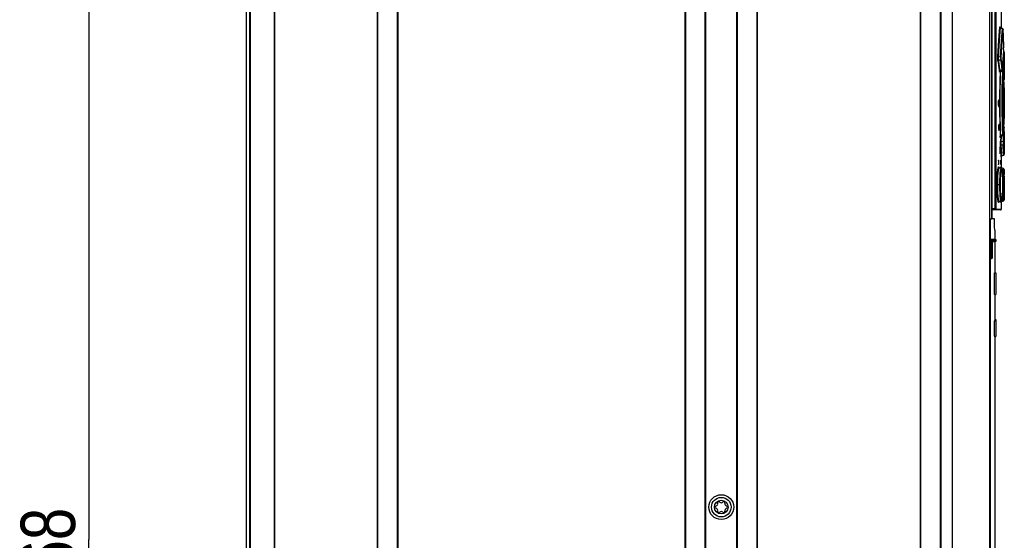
# Model space of a CAD drawing. Extents: x 0 to 594, y 0 to 420.
# Tile 18 of 58: x 234 to 298, y 227 to 261. Entities that reach past the tile are written whole.
import ezdxf

# ---------------------------------------------------------------- set-up
doc = ezdxf.new("R2010")
doc.units = 0
doc.header["$LTSCALE"] = 32.67
doc.layers.get('0').update_dxf_attribs({"linetype": 'CONTINUOUS'})
doc.layers.add('DRAFTS', color=7, linetype='CONTINUOUS')
doc.layers.add('ROUNDS', color=7, linetype='CONTINUOUS')
doc.styles.get("Standard").update_dxf_attribs({"font": 'txt', "width": 0.8})
doc.dimstyles.get("Standard").update_dxf_attribs({"dimtxt": 2.5, "dimasz": 2.5, "dimexe": 1.25, "dimexo": 0.625, "dimtad": 1, "dimcen": 2.5, "dimazin": 3, "dimtfac": 1, "dimtmove": 0, "dimatfit": 3})

# ---------------------------------------------------------------- blocks, each defined once
blk = doc.blocks.new('_FILLED')
at = {"color": 0, "linetype": 'BYBLOCK'}
blk.add_solid([(0, 0), (-1, 0.143), (-1, -0.143)], dxfattribs=at)
blk = doc.blocks.new('*D11')
at = {"color": 2, "linetype": 'CONTINUOUS'}
for p, q in [((247.362, 294.324), (237.901, 294.324)), ((238.901, 294.324), (238.901, 227.524)), ((238.901, 160.724), (238.901, 227.524)), ((274.35, 160.724), (237.901, 160.724))]:
    blk.add_line(p, q, dxfattribs=at)
at = {"color": 2, "linetype": 'CONTINUOUS', "xscale": 3.5, "yscale": 3.5, "zscale": 3.5}
for p, rotation in [((238.901, 294.324), 90), ((238.901, 160.724), 270)]:
    blk.add_blockref('_FILLED', p, dxfattribs=dict(at, rotation=rotation))
at = {"color": 5, "linetype": 'CONTINUOUS', "width": 0.8}
blk.add_text('668', height=3.5, rotation=90, dxfattribs=at).set_placement((238.026, 223.324))

msp = doc.modelspace()

# ---------------------------------------------------------------- linework, layer by layer
at = {"color": 7, "linetype": 'CONTINUOUS'}
for p, q in [((249.03, 281.564), (249.03, 179.964)), ((249.25, 274.364), (249.25, 184.024)), ((250.85, 274.324), (250.85, 184.024)), ((257.45, 274.324), (257.45, 184.024)), ((258.77, 274.324), (258.77, 184.024)), ((280.57, 183.724), (280.57, 274.324)), ((280.598, 274.324), (280.598, 183.724)), ((281.861, 274.324), (281.861, 183.724)), ((281.89, 274.324), (281.89, 183.724)), ((292.37, 274.324), (292.37, 184.024)), ((292.398, 274.324), (292.398, 184.024)), ((293.661, 274.324), (293.661, 184.024)), ((293.69, 274.324), (293.69, 184.024)), ((294.43, 274.324), (294.43, 184.024)), ((296.83, 274.324), (296.83, 184.024)), ((296.95, 274.324), (296.95, 248.164)), ((296.985, 274.324), (296.985, 248.164)), ((297.186, 248.824), (297.186, 274.284)), ((297.226, 274.284), (297.226, 248.824)), ((277.25, 183.724), (277.25, 273.944)), ((277.278, 273.944), (277.278, 183.724)), ((278.541, 183.724), (278.541, 273.944)), ((278.57, 273.944), (278.57, 183.724)), ((297.58, 261.46), (297.58, 260.454)), ((297.671, 260.407), (297.538, 260.475)), ((297.539, 260.453), (297.662, 260.389)), ((297.624, 259.902), (297.662, 260.389)), ((297.707, 260.314), (297.706, 260.338)), ((297.718, 259.934), (297.707, 260.322)), ((297.707, 260.314), (297.707, 260.316)), ((297.58, 259.273), (297.624, 259.902)), ((297.728, 259.549), (297.718, 259.94)), ((297.54, 258.589), (297.58, 259.273)), ((297.736, 259.07), (297.718, 258.772)), ((297.728, 259.553), (297.737, 259.172)), ((297.736, 259.07), (297.737, 259.09)), ((297.736, 259.067), (297.737, 259.08)), ((297.736, 259.07), (297.736, 259.067)), ((297.737, 259.174), (297.737, 259.172)), ((297.737, 259.144), (297.737, 259.158)), ((297.737, 259.104), (297.737, 259.117)), ((297.737, 259.08), (297.737, 259.092)), ((297.54, 258.589), (297.405, 258.571)), ((297.41, 258.393), (297.542, 258.409)), ((297.612, 258.237), (297.582, 258.458)), ((297.69, 258.224), (297.7, 258.418)), ((297.716, 258.724), (297.696, 258.348)), ((297.705, 258.268), (297.713, 258.432)), ((297.721, 258.816), (297.709, 258.6)), ((297.713, 258.432), (297.726, 258.696)), ((297.726, 258.696), (297.74, 258.946)), ((297.74, 258.946), (297.729, 258.95)), ((297.745, 258.223), (297.752, 258.384)), ((297.752, 258.384), (297.766, 258.644)), ((297.766, 258.644), (297.78, 258.889)), ((297.78, 258.889), (297.779, 258.895)), ((297.78, 258.886), (297.78, 258.372)), ((297.627, 257.748), (297.503, 257.687)), ((297.503, 257.667), (297.635, 257.732)), ((297.69, 257.67), (297.605, 257.717)), ((297.673, 257.822), (297.671, 257.8)), ((297.692, 258.276), (297.672, 257.815)), ((297.673, 257.82), (297.673, 257.822)), ((297.683, 258.072), (297.705, 258.072)), ((297.705, 258.268), (297.692, 258.268)), ((297.778, 257.912), (297.778, 257.884)), ((297.778, 257.844), (297.78, 257.844)), ((297.78, 257.844), (297.78, 257.419)), ((297.554, 257.692), (297.679, 257.621)), ((297.723, 257.612), (297.722, 257.617)), ((297.723, 257.612), (297.724, 257.594)), ((297.724, 257.601), (297.723, 257.612)), ((297.724, 257.596), (297.724, 257.601)), ((297.724, 257.594), (297.724, 257.596)), ((297.724, 257.596), (297.737, 257.278)), ((297.749, 256.961), (297.737, 257.285)), ((297.771, 257.142), (297.772, 257.144)), ((297.78, 257.419), (297.772, 257.146)), ((297.772, 257.149), (297.772, 257.151)), ((297.772, 257.144), (297.772, 257.147)), ((297.748, 256.962), (297.758, 256.646)), ((297.754, 256.255), (297.758, 256.554)), ((297.758, 256.648), (297.758, 256.646)), ((297.758, 256.553), (297.758, 256.552)), ((297.759, 256.609), (297.759, 256.622)), ((297.759, 256.58), (297.759, 256.595)), ((297.777, 256.415), (297.78, 256.589)), ((297.78, 256.589), (297.78, 254.619)), ((297.414, 255.804), (297.412, 255.801)), ((297.735, 256.064), (297.731, 256.064)), ((297.735, 256.064), (297.735, 256.082)), ((297.735, 255.144), (297.735, 256.064)), ((297.751, 255.935), (297.75, 255.604)), ((297.751, 255.893), (297.755, 256.31)), ((297.771, 255.722), (297.772, 255.953)), ((297.772, 255.953), (297.774, 256.164)), ((297.774, 256.164), (297.777, 256.415)), ((297.715, 255.707), (297.715, 255.502)), ((297.75, 255.623), (297.751, 255.274)), ((297.75, 255.604), (297.771, 255.604)), ((297.754, 254.954), (297.751, 255.316)), ((297.771, 255.487), (297.771, 255.722)), ((297.772, 255.256), (297.771, 255.487)), ((297.774, 255.045), (297.772, 255.256)), ((297.731, 255.144), (297.735, 255.144)), ((297.735, 255.126), (297.735, 255.144)), ((297.758, 254.563), (297.748, 254.246)), ((297.759, 254.642), (297.753, 255.034)), ((297.758, 254.656), (297.758, 254.655)), ((297.758, 254.562), (297.758, 254.56)), ((297.777, 254.794), (297.774, 255.045)), ((297.78, 254.619), (297.777, 254.794)), ((297.436, 254.263), (297.433, 254.26)), ((297.679, 253.587), (297.666, 253.997)), ((297.724, 253.612), (297.737, 253.93)), ((297.771, 254.064), (297.77, 254.046)), ((297.772, 254.057), (297.771, 254.069)), ((297.771, 254.068), (297.771, 254.064)), ((297.772, 254.059), (297.771, 254.067)), ((297.78, 253.789), (297.772, 254.059)), ((297.772, 254.057), (297.772, 254.059)), ((297.433, 253.866), (297.436, 253.863)), ((297.516, 253.439), (297.514, 253.482)), ((297.549, 253.46), (297.539, 253.172)), ((297.552, 253.462), (297.69, 253.538)), ((297.679, 253.587), (297.554, 253.516)), ((297.715, 253.453), (297.705, 253.137)), ((297.719, 253.572), (297.715, 253.453)), ((297.72, 253.6), (297.719, 253.621)), ((297.722, 253.59), (297.723, 253.599)), ((297.723, 253.599), (297.724, 253.612)), ((297.724, 253.612), (297.724, 253.615)), ((297.778, 253.364), (297.778, 253.359)), ((297.778, 253.364), (297.78, 253.364)), ((297.778, 253.359), (297.778, 253.324)), ((297.778, 253.324), (297.778, 253.296)), ((297.78, 253.789), (297.78, 253.364)), ((297.497, 252.763), (297.495, 252.76)), ((297.705, 253.137), (297.578, 253.132)), ((297.579, 252.937), (297.705, 252.94)), ((297.752, 252.824), (297.745, 252.985)), ((297.766, 252.564), (297.752, 252.824)), ((297.779, 252.989), (297.78, 252.824)), ((297.78, 252.825), (297.78, 252.322)), ((297.495, 252.367), (297.497, 252.364)), ((297.58, 252.162), (297.58, 251.463)), ((297.619, 252.218), (297.61, 252.365)), ((297.619, 252.218), (297.74, 252.262)), ((297.74, 252.262), (297.726, 252.512)), ((297.78, 252.319), (297.766, 252.564)), ((297.396, 251.914), (297.396, 251.694)), ((297.399, 251.954), (297.432, 251.954)), ((297.432, 251.654), (297.399, 251.654)), ((297.414, 251.914), (297.414, 251.694)), ((297.434, 251.914), (297.414, 251.914)), ((297.414, 251.694), (297.434, 251.694)), ((297.434, 251.694), (297.434, 251.914)), ((297.435, 251.466), (297.435, 251.467)), ((297.579, 251.405), (297.458, 251.449)), ((297.548, 251.416), (297.552, 251.458)), ((297.554, 251.914), (297.554, 251.694)), ((297.567, 251.914), (297.554, 251.914)), ((297.554, 251.694), (297.567, 251.694)), ((297.555, 251.954), (297.555, 251.949)), ((297.555, 251.954), (297.566, 251.954)), ((297.566, 251.654), (297.555, 251.654)), ((297.566, 251.654), (297.567, 251.659)), ((297.567, 251.694), (297.567, 251.914)), ((297.571, 251.412), (297.571, 251.408)), ((297.591, 251.399), (297.592, 251.408)), ((297.722, 251.405), (297.601, 251.45)), ((297.673, 250.911), (297.671, 250.957)), ((297.677, 250.81), (297.672, 250.923)), ((297.68, 250.695), (297.676, 250.821)), ((297.77, 251.273), (297.769, 251.291)), ((297.771, 251.228), (297.771, 251.253)), ((297.773, 251.185), (297.774, 251.101)), ((297.774, 251.134), (297.775, 251.017)), ((297.776, 250.922), (297.775, 251.051)), ((297.776, 250.923), (297.777, 250.821)), ((297.777, 250.862), (297.776, 250.893)), ((297.777, 250.862), (297.778, 250.598)), ((297.532, 250.364), (297.317, 250.364)), ((297.679, 250.009), (297.681, 250.129)), ((297.681, 250.598), (297.683, 250.481)), ((297.681, 250.123), (297.683, 250.247)), ((297.683, 250.496), (297.683, 250.364)), ((297.683, 250.364), (297.683, 250.246)), ((297.727, 250.364), (297.683, 250.364)), ((297.778, 250.364), (297.777, 250.015)), ((297.778, 250.653), (297.778, 250.364)), ((297.671, 249.767), (297.673, 249.81)), ((297.676, 249.904), (297.679, 250.015)), ((297.771, 249.48), (297.771, 249.501)), ((297.772, 249.526), (297.773, 249.568)), ((297.775, 249.71), (297.774, 249.626)), ((297.777, 249.848), (297.775, 249.71)), ((297.778, 250.073), (297.776, 249.804)), ((297.458, 249.279), (297.579, 249.323)), ((297.566, 249.242), (297.566, 249.244)), ((297.571, 249.316), (297.569, 249.27)), ((297.571, 249.32), (297.571, 249.316)), ((297.58, 249.265), (297.58, 248.784)), ((297.591, 249.324), (297.591, 249.329)), ((297.601, 249.279), (297.722, 249.323)), ((296.985, 248.824), (297.226, 248.824)), ((297.54, 248.744), (296.985, 248.744)), ((297.23, 248.784), (297.58, 248.784)), ((296.83, 248.164), (296.985, 248.164)), ((297.153, 247.884), (297.15, 248.164)), ((297.156, 247.663), (297.153, 247.884)), ((297.16, 247.442), (297.156, 247.663)), ((297.16, 247.442), (297.16, 246.844)), ((297.16, 246.704), (297.16, 244.694)), ((297.26, 246.784), (297.26, 246.764)), ((297.147, 244.694), (297.23, 244.694)), ((297.16, 244.7), (297.23, 244.7)), ((297.23, 244.7), (297.23, 243.294)), ((297.153, 243.294), (297.23, 243.294)), ((297.16, 243.294), (297.16, 241.632)), ((297.123, 241.614), (297.23, 241.614)), ((297.123, 241.614), (297.123, 240.614)), ((297.23, 241.632), (297.159, 241.632)), ((297.16, 241.689), (297.23, 241.689)), ((297.23, 241.689), (297.23, 240.598)), ((297.123, 240.614), (297.23, 240.614)), ((297.159, 240.614), (297.159, 240.607)), ((297.159, 240.598), (297.23, 240.598)), ((297.16, 240.598), (297.16, 186.074))]:
    msp.add_line(p, q, dxfattribs=at)
for points in [[(297.365, 258.6), (297.387, 258.975), (297.409, 259.33), (297.432, 259.663), (297.456, 259.97), (297.478, 260.25), (297.499, 260.501)], [(297.405, 258.571), (297.426, 258.943), (297.449, 259.295), (297.472, 259.624), (297.495, 259.928), (297.517, 260.205), (297.539, 260.453)], [(297.499, 260.501), (297.502, 260.524), (297.506, 260.528), (297.508, 260.512)], [(297.499, 260.501), (297.505, 260.481), (297.518, 260.464), (297.539, 260.453)], [(297.508, 260.512), (297.511, 260.479), (297.513, 260.43)], [(297.521, 260.488), (297.516, 260.494), (297.513, 260.5), (297.51, 260.504), (297.509, 260.508), (297.508, 260.51), (297.508, 260.511)], [(297.538, 260.475), (297.534, 260.477), (297.527, 260.483), (297.521, 260.488)], [(297.539, 260.453), (297.537, 260.472), (297.538, 260.475)], [(297.579, 258.56), (297.619, 259.23), (297.663, 259.855), (297.702, 260.342)], [(297.671, 260.407), (297.669, 260.406), (297.662, 260.389)], [(297.662, 260.389), (297.682, 260.379), (297.696, 260.362), (297.702, 260.342)], [(297.706, 260.336), (297.706, 260.342), (297.706, 260.347), (297.705, 260.352), (297.705, 260.357), (297.704, 260.361), (297.703, 260.366), (297.702, 260.371), (297.7, 260.377), (297.697, 260.383), (297.692, 260.389), (297.687, 260.396), (297.681, 260.401), (297.673, 260.406), (297.671, 260.407)], [(297.706, 260.338), (297.705, 260.352), (297.703, 260.353), (297.702, 260.342)], [(297.737, 259.09), (297.737, 259.116), (297.737, 259.145), (297.737, 259.172)], [(297.371, 258.345), (297.367, 258.384), (297.364, 258.433), (297.363, 258.489), (297.363, 258.546), (297.365, 258.6)], [(297.405, 258.571), (297.385, 258.578), (297.371, 258.588), (297.365, 258.6)], [(297.371, 258.345), (297.377, 258.365), (297.39, 258.382), (297.41, 258.393)], [(297.371, 258.345), (297.405, 258.11), (297.436, 257.874), (297.464, 257.638)], [(297.41, 258.393), (297.405, 258.408), (297.401, 258.425), (297.398, 258.443), (297.396, 258.463), (297.396, 258.483), (297.396, 258.504), (297.398, 258.526), (297.4, 258.549), (297.405, 258.571)], [(297.503, 257.687), (297.475, 257.922), (297.444, 258.158), (297.41, 258.393)], [(297.54, 258.589), (297.544, 258.54), (297.546, 258.49), (297.545, 258.445), (297.542, 258.409)], [(297.579, 258.56), (297.573, 258.572), (297.56, 258.582), (297.54, 258.589)], [(297.542, 258.409), (297.562, 258.421), (297.576, 258.437), (297.582, 258.458)], [(297.542, 258.409), (297.573, 258.189), (297.601, 257.969), (297.627, 257.748)], [(297.582, 258.458), (297.58, 258.478), (297.579, 258.504), (297.578, 258.532), (297.579, 258.56)], [(297.779, 258.895), (297.778, 258.904), (297.775, 258.912), (297.771, 258.921), (297.765, 258.929), (297.758, 258.936), (297.749, 258.942), (297.74, 258.946)], [(297.78, 258.372), (297.779, 258.219), (297.779, 258.066), (297.778, 257.912)], [(297.666, 257.796), (297.641, 258.017), (297.612, 258.237)], [(297.666, 257.796), (297.661, 257.776), (297.647, 257.759), (297.627, 257.748)], [(297.627, 257.748), (297.634, 257.733), (297.635, 257.732)], [(297.635, 257.732), (297.638, 257.734), (297.646, 257.739), (297.652, 257.745), (297.658, 257.751), (297.662, 257.758), (297.665, 257.764), (297.667, 257.77), (297.668, 257.775), (297.669, 257.78), (297.67, 257.784), (297.671, 257.789), (297.671, 257.795), (297.672, 257.801)], [(297.671, 257.8), (297.67, 257.788), (297.668, 257.787), (297.666, 257.796)], [(297.705, 258.268), (297.711, 258.224), (297.712, 258.172), (297.71, 258.118), (297.705, 258.072)], [(297.745, 258.223), (297.739, 258.242), (297.726, 258.257), (297.705, 258.268)], [(297.705, 258.072), (297.725, 258.081), (297.739, 258.094), (297.744, 258.111)], [(297.705, 258.072), (297.715, 257.755), (297.719, 257.636)], [(297.744, 258.111), (297.744, 258.139), (297.744, 258.17), (297.744, 258.198), (297.745, 258.223)], [(297.77, 257.162), (297.763, 257.478), (297.755, 257.795), (297.744, 258.111)], [(297.778, 257.884), (297.778, 257.864), (297.778, 257.849), (297.778, 257.844)], [(297.503, 257.687), (297.483, 257.676), (297.469, 257.659), (297.464, 257.638)], [(297.477, 257.659), (297.474, 257.628), (297.47, 257.614), (297.467, 257.618), (297.464, 257.638)], [(297.512, 257.671), (297.505, 257.48), (297.497, 257.218), (297.49, 256.942), (297.484, 256.655), (297.479, 256.361), (297.476, 256.061), (297.474, 255.758), (297.474, 255.452), (297.476, 255.148), (297.479, 254.848), (297.484, 254.554), (297.49, 254.268), (297.497, 253.992), (297.505, 253.729), (297.514, 253.482)], [(297.474, 257.633), (297.474, 257.633), (297.474, 257.633), (297.474, 257.634), (297.475, 257.638), (297.478, 257.642), (297.481, 257.647), (297.485, 257.653)], [(297.485, 257.653), (297.491, 257.659), (297.499, 257.664), (297.503, 257.667)], [(297.503, 257.667), (297.502, 257.669), (297.503, 257.687)], [(297.554, 253.516), (297.545, 253.76), (297.537, 254.018), (297.529, 254.29), (297.523, 254.571), (297.518, 254.86), (297.515, 255.154), (297.514, 255.453), (297.514, 255.753), (297.515, 256.052), (297.518, 256.347), (297.523, 256.636), (297.529, 256.918), (297.537, 257.19), (297.545, 257.448), (297.554, 257.692)], [(297.652, 256.575), (297.664, 257.13), (297.679, 257.621)], [(297.69, 257.67), (297.69, 257.67), (297.687, 257.655), (297.679, 257.621)], [(297.679, 257.621), (297.699, 257.613), (297.713, 257.602), (297.719, 257.587)], [(297.719, 253.621), (297.705, 254.036), (297.695, 254.487), (297.687, 254.997), (297.684, 255.505), (297.685, 256.032), (297.692, 256.55), (297.703, 257.097), (297.719, 257.587)], [(297.722, 257.617), (297.722, 257.621), (297.721, 257.626), (297.72, 257.63), (297.719, 257.636), (297.717, 257.641), (297.714, 257.647), (297.709, 257.654), (297.704, 257.66), (297.698, 257.665), (297.69, 257.67)], [(297.719, 257.587), (297.72, 257.609), (297.721, 257.617), (297.723, 257.612)], [(297.77, 257.162), (297.765, 257.145), (297.751, 257.131), (297.743, 257.127)], [(297.744, 257.089), (297.748, 257.092), (297.752, 257.096), (297.757, 257.1), (297.76, 257.105), (297.763, 257.11), (297.766, 257.115), (297.768, 257.12), (297.769, 257.125), (297.77, 257.129)], [(297.747, 257.092), (297.752, 257.096), (297.756, 257.1), (297.76, 257.105), (297.763, 257.11), (297.766, 257.115), (297.768, 257.12), (297.769, 257.125), (297.77, 257.129), (297.771, 257.132), (297.771, 257.135)], [(297.77, 257.162), (297.771, 257.144), (297.771, 257.14)], [(297.77, 257.129), (297.771, 257.133), (297.771, 257.135), (297.771, 257.137), (297.771, 257.139), (297.772, 257.151)], [(297.666, 253.997), (297.656, 254.449), (297.648, 254.971), (297.644, 255.495), (297.646, 256.041), (297.652, 256.575)], [(297.758, 256.553), (297.759, 256.585), (297.759, 256.618), (297.758, 256.646)], [(297.78, 256.589), (297.78, 256.594), (297.779, 256.599), (297.778, 256.605), (297.776, 256.611), (297.773, 256.617), (297.77, 256.622), (297.766, 256.628), (297.761, 256.633), (297.758, 256.635)], [(297.412, 255.801), (297.406, 255.777), (297.402, 255.732), (297.4, 255.672), (297.399, 255.604)], [(297.429, 255.604), (297.428, 255.672), (297.426, 255.732), (297.422, 255.777), (297.417, 255.801), (297.414, 255.804)], [(297.711, 255.632), (297.719, 255.786), (297.726, 255.939), (297.732, 256.092)], [(297.733, 256.104), (297.733, 256.102), (297.732, 256.092)], [(297.735, 256.082), (297.734, 256.096), (297.734, 256.104), (297.733, 256.104)], [(297.399, 255.604), (297.4, 255.536), (297.402, 255.476), (297.406, 255.431)], [(297.409, 255.604), (297.408, 255.672), (297.406, 255.732), (297.404, 255.752)], [(297.404, 255.456), (297.406, 255.476), (297.408, 255.536), (297.409, 255.604)], [(297.406, 255.431), (297.412, 255.407), (297.414, 255.404)], [(297.414, 255.404), (297.417, 255.407), (297.422, 255.431), (297.426, 255.476), (297.428, 255.536), (297.429, 255.604)], [(297.711, 255.632), (297.711, 255.624), (297.711, 255.614), (297.711, 255.604)], [(297.711, 255.604), (297.711, 255.594), (297.711, 255.584), (297.711, 255.576)], [(297.711, 255.576), (297.719, 255.422), (297.726, 255.269), (297.732, 255.116)], [(297.732, 255.116), (297.733, 255.106), (297.733, 255.104)], [(297.733, 255.104), (297.734, 255.105), (297.734, 255.112), (297.735, 255.126)], [(297.737, 253.924), (297.749, 254.249), (297.758, 254.56)], [(297.758, 254.562), (297.759, 254.59), (297.759, 254.624), (297.758, 254.655)], [(297.758, 254.573), (297.761, 254.575), (297.764, 254.579), (297.767, 254.582), (297.77, 254.586)], [(297.759, 254.587), (297.759, 254.6), (297.759, 254.614), (297.759, 254.628)], [(297.77, 254.586), (297.772, 254.589), (297.774, 254.593), (297.775, 254.596), (297.777, 254.6), (297.778, 254.603), (297.779, 254.607), (297.779, 254.61), (297.779, 254.614), (297.78, 254.617), (297.78, 254.619)], [(297.433, 254.26), (297.428, 254.236), (297.424, 254.191), (297.422, 254.131), (297.421, 254.063)], [(297.421, 254.063), (297.422, 253.995), (297.424, 253.935), (297.428, 253.89), (297.433, 253.867)], [(297.43, 254.063), (297.429, 254.131), (297.426, 254.191), (297.425, 254.203)], [(297.425, 253.923), (297.426, 253.935), (297.429, 253.995), (297.43, 254.063)], [(297.45, 254.063), (297.449, 254.131), (297.446, 254.191), (297.443, 254.236), (297.438, 254.26), (297.436, 254.263)], [(297.436, 253.863), (297.438, 253.866), (297.443, 253.89), (297.446, 253.935), (297.449, 253.995), (297.45, 254.063)], [(297.743, 254.081), (297.751, 254.077), (297.765, 254.063), (297.77, 254.046)], [(297.771, 254.076), (297.77, 254.079), (297.769, 254.083), (297.768, 254.087), (297.766, 254.092), (297.764, 254.096), (297.762, 254.101), (297.759, 254.105), (297.755, 254.11), (297.751, 254.114), (297.746, 254.117), (297.744, 254.119)], [(297.744, 253.097), (297.755, 253.413), (297.763, 253.73), (297.77, 254.046)], [(297.771, 254.069), (297.771, 254.071), (297.771, 254.073), (297.771, 254.076)], [(297.554, 253.516), (297.534, 253.508), (297.52, 253.496), (297.514, 253.482)], [(297.525, 253.429), (297.522, 253.411), (297.519, 253.415), (297.516, 253.439)], [(297.524, 253.426), (297.524, 253.426), (297.524, 253.427), (297.525, 253.429), (297.526, 253.432), (297.528, 253.436), (297.53, 253.441), (297.534, 253.447)], [(297.534, 253.447), (297.539, 253.452), (297.544, 253.457), (297.551, 253.461), (297.552, 253.462)], [(297.552, 253.462), (297.551, 253.464), (297.55, 253.469), (297.551, 253.48), (297.552, 253.496), (297.554, 253.516)], [(297.578, 253.132), (297.59, 253.469), (297.591, 253.483)], [(297.719, 253.621), (297.713, 253.607), (297.699, 253.595), (297.679, 253.587)], [(297.679, 253.587), (297.685, 253.558), (297.689, 253.542), (297.69, 253.538)], [(297.69, 253.538), (297.696, 253.541), (297.702, 253.546), (297.707, 253.552), (297.711, 253.557), (297.715, 253.563), (297.718, 253.569), (297.719, 253.574), (297.721, 253.579), (297.721, 253.583), (297.722, 253.587), (297.722, 253.59)], [(297.724, 253.615), (297.722, 253.596), (297.721, 253.591), (297.72, 253.6)], [(297.778, 253.296), (297.779, 253.142), (297.779, 252.989)], [(297.495, 252.76), (297.492, 252.737), (297.489, 252.692), (297.487, 252.632), (297.486, 252.563)], [(297.508, 252.563), (297.507, 252.632), (297.505, 252.692), (297.502, 252.736), (297.499, 252.76), (297.497, 252.763)], [(297.54, 252.893), (297.538, 252.943), (297.537, 253), (297.537, 253.062), (297.537, 253.12), (297.539, 253.172)], [(297.578, 253.132), (297.558, 253.141), (297.544, 253.155), (297.539, 253.172)], [(297.54, 252.893), (297.545, 252.911), (297.558, 252.927), (297.579, 252.937)], [(297.58, 252.163), (297.571, 252.31), (297.557, 252.56), (297.54, 252.893)], [(297.579, 252.937), (297.575, 252.956), (297.571, 252.977), (297.569, 252.998), (297.568, 253.02), (297.568, 253.043), (297.569, 253.066), (297.571, 253.088), (297.574, 253.111), (297.578, 253.132)], [(297.61, 252.365), (297.596, 252.61), (297.579, 252.937)], [(297.705, 253.137), (297.711, 253.089), (297.712, 253.035), (297.711, 252.983), (297.705, 252.94)], [(297.744, 253.097), (297.739, 253.113), (297.726, 253.127), (297.705, 253.137)], [(297.705, 252.94), (297.725, 252.951), (297.739, 252.966), (297.745, 252.985)], [(297.726, 252.512), (297.713, 252.776), (297.705, 252.94)], [(297.745, 252.985), (297.744, 253.01), (297.744, 253.04), (297.744, 253.07), (297.744, 253.097)], [(297.486, 252.563), (297.487, 252.495), (297.489, 252.435), (297.492, 252.391), (297.495, 252.367)], [(297.497, 252.364), (297.499, 252.367), (297.502, 252.39), (297.505, 252.435), (297.507, 252.495), (297.508, 252.563)], [(297.58, 252.162), (297.58, 252.165), (297.58, 252.17), (297.581, 252.176), (297.583, 252.181)], [(297.583, 252.181), (297.585, 252.187), (297.588, 252.192), (297.591, 252.197), (297.595, 252.202), (297.6, 252.207), (297.606, 252.211), (297.612, 252.215), (297.618, 252.218), (297.619, 252.218)], [(297.74, 252.262), (297.749, 252.266), (297.758, 252.272), (297.765, 252.28), (297.771, 252.288), (297.775, 252.296), (297.778, 252.305), (297.779, 252.313), (297.78, 252.319)], [(297.317, 250.364), (297.318, 250.494), (297.32, 250.624), (297.323, 250.751), (297.328, 250.873), (297.335, 250.988), (297.342, 251.095), (297.35, 251.192), (297.359, 251.278), (297.369, 251.351), (297.379, 251.412), (297.39, 251.458), (297.401, 251.489), (297.411, 251.504), (297.421, 251.504), (297.431, 251.489), (297.439, 251.461)], [(297.356, 250.364), (297.357, 250.491), (297.359, 250.614), (297.363, 250.734), (297.368, 250.85), (297.374, 250.959), (297.381, 251.061), (297.39, 251.153), (297.399, 251.234), (297.409, 251.304), (297.419, 251.361), (297.429, 251.404), (297.44, 251.433), (297.45, 251.448), (297.458, 251.449)], [(297.399, 251.954), (297.398, 251.949), (297.397, 251.934), (297.396, 251.914)], [(297.396, 251.694), (297.397, 251.674), (297.398, 251.66), (297.399, 251.654)], [(297.414, 251.914), (297.414, 251.934), (297.413, 251.949), (297.412, 251.954)], [(297.412, 251.654), (297.413, 251.659), (297.414, 251.674), (297.414, 251.694)], [(297.434, 251.914), (297.434, 251.934), (297.433, 251.949), (297.432, 251.954)], [(297.432, 251.654), (297.433, 251.659), (297.434, 251.674), (297.434, 251.694)], [(297.458, 251.449), (297.455, 251.45), (297.445, 251.456), (297.438, 251.462), (297.435, 251.466)], [(297.493, 250.364), (297.494, 250.49), (297.496, 250.613), (297.499, 250.732), (297.504, 250.847), (297.509, 250.955), (297.516, 251.054), (297.523, 251.143), (297.531, 251.22), (297.54, 251.285), (297.549, 251.337), (297.558, 251.375), (297.568, 251.398), (297.577, 251.405), (297.579, 251.405)], [(297.552, 251.458), (297.556, 251.489), (297.56, 251.504), (297.563, 251.504), (297.566, 251.489)], [(297.555, 251.949), (297.554, 251.934), (297.554, 251.914)], [(297.554, 251.694), (297.554, 251.674), (297.555, 251.659), (297.555, 251.654)], [(297.567, 251.914), (297.567, 251.934), (297.567, 251.949), (297.566, 251.954)], [(297.566, 251.489), (297.569, 251.458), (297.571, 251.412)], [(297.601, 251.45), (297.591, 251.454), (297.583, 251.46), (297.576, 251.467), (297.572, 251.473), (297.569, 251.478), (297.567, 251.482), (297.566, 251.484), (297.566, 251.486), (297.566, 251.486)], [(297.567, 251.659), (297.567, 251.674), (297.567, 251.694)], [(297.669, 250.999), (297.667, 251.039), (297.664, 251.076), (297.662, 251.11), (297.66, 251.142), (297.657, 251.17), (297.655, 251.197), (297.652, 251.221), (297.649, 251.242), (297.647, 251.262), (297.644, 251.28), (297.641, 251.295), (297.638, 251.309), (297.636, 251.322), (297.633, 251.333), (297.63, 251.343), (297.626, 251.353), (297.622, 251.362), (297.618, 251.371), (297.612, 251.381), (297.603, 251.39), (297.592, 251.399), (297.579, 251.405)], [(297.592, 251.408), (297.599, 251.448), (297.601, 251.45)], [(297.693, 250.848), (297.695, 250.956), (297.698, 251.055), (297.701, 251.144), (297.705, 251.221), (297.708, 251.286), (297.712, 251.338), (297.715, 251.375), (297.719, 251.398), (297.722, 251.405)], [(297.757, 251.373), (297.753, 251.38), (297.748, 251.388), (297.74, 251.395), (297.73, 251.402), (297.722, 251.405)], [(297.768, 251.313), (297.767, 251.319), (297.767, 251.325), (297.766, 251.33), (297.766, 251.335), (297.765, 251.339), (297.765, 251.343), (297.764, 251.347), (297.764, 251.351), (297.763, 251.355), (297.762, 251.359), (297.761, 251.363), (297.759, 251.368), (297.757, 251.373)], [(297.532, 250.364), (297.533, 250.482), (297.535, 250.598), (297.538, 250.712), (297.543, 250.821)], [(297.543, 250.821), (297.548, 250.922), (297.555, 251.016), (297.562, 251.1), (297.571, 251.174), (297.579, 251.236), (297.589, 251.285), (297.598, 251.32), (297.607, 251.342), (297.616, 251.349), (297.625, 251.342), (297.634, 251.321), (297.642, 251.285), (297.649, 251.236), (297.656, 251.174), (297.662, 251.101), (297.668, 251.017), (297.672, 250.923)], [(297.688, 250.364), (297.688, 250.49), (297.689, 250.613), (297.691, 250.733), (297.693, 250.848)], [(297.727, 250.364), (297.728, 250.482), (297.729, 250.599), (297.73, 250.713), (297.732, 250.822), (297.735, 250.923), (297.737, 251.017), (297.741, 251.101), (297.744, 251.175), (297.748, 251.237), (297.751, 251.286), (297.755, 251.321), (297.758, 251.342), (297.761, 251.349), (297.764, 251.342), (297.767, 251.321), (297.769, 251.285), (297.771, 251.236), (297.773, 251.174)], [(297.769, 251.291), (297.768, 251.299), (297.768, 251.306)], [(297.439, 249.267), (297.431, 249.239), (297.421, 249.224), (297.411, 249.224), (297.4, 249.24), (297.39, 249.27), (297.379, 249.316), (297.369, 249.377), (297.359, 249.45), (297.35, 249.536), (297.342, 249.633), (297.335, 249.739), (297.328, 249.855), (297.323, 249.977), (297.32, 250.104), (297.318, 250.234), (297.317, 250.364)], [(297.458, 249.279), (297.45, 249.28), (297.44, 249.295), (297.429, 249.325), (297.419, 249.368), (297.408, 249.425), (297.399, 249.495), (297.39, 249.576), (297.381, 249.668), (297.374, 249.768), (297.368, 249.877), (297.363, 249.993), (297.359, 250.114), (297.357, 250.238), (297.356, 250.364)], [(297.579, 249.323), (297.577, 249.323), (297.568, 249.33), (297.559, 249.353), (297.549, 249.39), (297.54, 249.442), (297.532, 249.507), (297.523, 249.585), (297.516, 249.674), (297.509, 249.773), (297.504, 249.88), (297.499, 249.994), (297.496, 250.114), (297.494, 250.238), (297.493, 250.364)], [(297.548, 249.806), (297.543, 249.908), (297.538, 250.017), (297.535, 250.131), (297.533, 250.247), (297.532, 250.364)], [(297.683, 250.496), (297.682, 250.566), (297.679, 250.712)], [(297.695, 249.772), (297.693, 249.879), (297.691, 249.994), (297.689, 250.114), (297.688, 250.238), (297.688, 250.364)], [(297.774, 249.633), (297.773, 249.553), (297.771, 249.491), (297.769, 249.442), (297.767, 249.407), (297.764, 249.386), (297.761, 249.379), (297.758, 249.386), (297.755, 249.408), (297.751, 249.443), (297.748, 249.492), (297.744, 249.554), (297.741, 249.628), (297.737, 249.712), (297.735, 249.806), (297.732, 249.908), (297.73, 250.016), (297.729, 250.13), (297.728, 250.247), (297.727, 250.364)], [(297.676, 249.907), (297.672, 249.805), (297.668, 249.711), (297.662, 249.627), (297.656, 249.554), (297.649, 249.492), (297.642, 249.442), (297.634, 249.407), (297.625, 249.386), (297.616, 249.379), (297.607, 249.386), (297.598, 249.408), (297.589, 249.443), (297.579, 249.493), (297.571, 249.555), (297.562, 249.628), (297.555, 249.712), (297.548, 249.806)], [(297.579, 249.323), (297.592, 249.329), (297.603, 249.338), (297.612, 249.347), (297.618, 249.357), (297.622, 249.366), (297.626, 249.375), (297.63, 249.385), (297.633, 249.395), (297.636, 249.406), (297.639, 249.419), (297.641, 249.433), (297.644, 249.449), (297.647, 249.467), (297.649, 249.486), (297.652, 249.508), (297.655, 249.532), (297.657, 249.558), (297.66, 249.587), (297.662, 249.618), (297.664, 249.652), (297.667, 249.688), (297.669, 249.726)], [(297.722, 249.323), (297.719, 249.33), (297.715, 249.353), (297.712, 249.39), (297.708, 249.442), (297.705, 249.507), (297.701, 249.584), (297.698, 249.673), (297.695, 249.772)], [(297.435, 249.262), (297.438, 249.266), (297.445, 249.272), (297.455, 249.278), (297.458, 249.279)], [(297.435, 249.262), (297.435, 249.261), (297.435, 249.262), (297.438, 249.266)], [(297.556, 249.239), (297.552, 249.27), (297.548, 249.312)], [(297.569, 249.27), (297.566, 249.239), (297.563, 249.224), (297.56, 249.224), (297.556, 249.239)], [(297.566, 249.242), (297.566, 249.242), (297.566, 249.242), (297.566, 249.244), (297.567, 249.246), (297.569, 249.25), (297.572, 249.256), (297.577, 249.262), (297.583, 249.268)], [(297.583, 249.268), (297.591, 249.274), (297.601, 249.279)], [(297.601, 249.279), (297.599, 249.28), (297.595, 249.295), (297.591, 249.324)], [(297.722, 249.323), (297.731, 249.327), (297.74, 249.333), (297.748, 249.341), (297.753, 249.348), (297.757, 249.355), (297.759, 249.361), (297.761, 249.366), (297.762, 249.37), (297.763, 249.374), (297.764, 249.377), (297.764, 249.381), (297.765, 249.385), (297.765, 249.389), (297.766, 249.394), (297.766, 249.398), (297.767, 249.404), (297.767, 249.409), (297.768, 249.415)], [(297.768, 249.421), (297.768, 249.428), (297.769, 249.435), (297.77, 249.451)], [(297.186, 248.824), (297.186, 248.793), (297.187, 248.767), (297.189, 248.75), (297.191, 248.744)], [(297.23, 248.784), (297.225, 248.764), (297.21, 248.749), (297.191, 248.744)], [(297.226, 248.824), (297.226, 248.804), (297.228, 248.79), (297.23, 248.784)], [(297.153, 243.294), (297.151, 243.761), (297.147, 244.694)], [(297.159, 241.632), (297.159, 241.63), (297.159, 241.624), (297.159, 241.614)], [(297.159, 240.607), (297.159, 240.6), (297.159, 240.598)]]:
    msp.add_lwpolyline(points, dxfattribs=at)
for radius in [0.8, 0.63, 0.44]:
    msp.add_circle((279.58, 229.614), radius, dxfattribs=at)
for centre, radius, start, end in [((297.54, 248.784), 0.04, 270.00003, 360), ((279.212, 229.826), 0.139, 283.63362, 16.36638), ((279.422, 229.888), 0.079, 43.63362, 196.36638), ((279.58, 230.038), 0.139, 223.63362, 316.36638), ((279.738, 229.888), 0.079, 343.63362, 136.36638), ((279.947, 229.826), 0.139, 163.63362, 256.36638), ((279.264, 229.614), 0.079, 103.63362, 256.36638), ((279.212, 229.402), 0.139, 343.63362, 76.36638), ((279.422, 229.34), 0.079, 163.63362, 316.36638), ((279.58, 229.19), 0.139, 43.63362, 136.36638), ((279.738, 229.34), 0.079, 223.63362, 16.36638), ((279.947, 229.402), 0.139, 103.63362, 196.36638), ((279.896, 229.614), 0.079, 283.63362, 76.36638)]:
    msp.add_arc(centre, radius, start, end, dxfattribs=at)
at = {"layer": 'DRAFTS', "color": 7, "linetype": 'CONTINUOUS'}
for p, q in [((249.278, 274.324), (249.278, 184.024)), ((250.821, 274.324), (250.821, 184.024)), ((257.478, 274.324), (257.478, 184.024)), ((258.741, 274.324), (258.741, 184.024))]:
    msp.add_line(p, q, dxfattribs=at)
at = {"layer": 'ROUNDS', "color": 7, "linetype": 'CONTINUOUS'}
for p, q in [((296.861, 248.164), (296.861, 186.074)), ((297.15, 248.164), (296.985, 248.164)), ((296.893, 246.524), (296.998, 246.524)), ((296.893, 246.524), (296.893, 245.664)), ((296.913, 246.524), (296.913, 245.664)), ((297.16, 246.844), (296.92, 246.844)), ((296.94, 246.824), (297.22, 246.824)), ((296.958, 246.524), (296.958, 245.624)), ((296.998, 246.524), (296.998, 245.664)), ((297, 246.524), (297, 246.555)), ((297, 245.664), (297, 246.536)), ((297, 246.524), (297, 246.524)), ((297.001, 246.608), (297.002, 246.621)), ((297.002, 246.633), (297.003, 246.645)), ((297.004, 246.666), (297.005, 246.676)), ((297.005, 246.685), (297.006, 246.694)), ((297.007, 246.704), (297.16, 246.704)), ((297.22, 246.724), (297.009, 246.724)), ((297.26, 246.784), (297.02, 246.784)), ((297.02, 246.764), (297.26, 246.764)), ((296.893, 245.664), (297, 245.664)), ((296.898, 245.604), (296.9, 245.604)), ((296.906, 245.618), (296.91, 245.621)), ((296.909, 245.621), (296.913, 245.623)), ((296.91, 245.621), (296.915, 245.623)), ((296.913, 245.623), (296.917, 245.624)), ((296.913, 245.623), (296.918, 245.624)), ((296.958, 245.624), (296.918, 245.624)), ((296.968, 245.625), (296.958, 245.624)), ((296.96, 245.624), (296.969, 245.625)), ((296.998, 245.664), (296.997, 245.656))]:
    msp.add_line(p, q, dxfattribs=at)
for points in [[(296.92, 246.844), (296.917, 246.842), (296.914, 246.836), (296.911, 246.826), (296.908, 246.812), (296.906, 246.795), (296.903, 246.774), (296.901, 246.75), (296.899, 246.723), (296.897, 246.694), (296.896, 246.663), (296.895, 246.629), (296.894, 246.595), (296.893, 246.56), (296.893, 246.524)], [(296.94, 246.824), (296.937, 246.822), (296.934, 246.817), (296.931, 246.807), (296.928, 246.794), (296.926, 246.778), (296.923, 246.758), (296.921, 246.736), (296.919, 246.711), (296.917, 246.683), (296.916, 246.654), (296.915, 246.623), (296.914, 246.59), (296.913, 246.557), (296.913, 246.524)], [(296.92, 246.844), (296.92, 246.839), (296.922, 246.834), (296.925, 246.83), (296.93, 246.827), (296.934, 246.825), (296.94, 246.824)], [(296.964, 246.723), (296.962, 246.694), (296.961, 246.663), (296.96, 246.63), (296.959, 246.596), (296.959, 246.56), (296.958, 246.524)], [(296.98, 246.824), (296.977, 246.822), (296.975, 246.815), (296.972, 246.804), (296.97, 246.79), (296.968, 246.771), (296.966, 246.748), (296.964, 246.723)], [(297.02, 246.784), (297.019, 246.793), (297.016, 246.801), (297.011, 246.809), (297.005, 246.815), (296.997, 246.82), (296.989, 246.823), (296.98, 246.824)], [(297.006, 246.719), (297.004, 246.696), (297.002, 246.672), (297.001, 246.645), (297, 246.616), (296.999, 246.586), (296.998, 246.555), (296.998, 246.524)], [(297, 246.552), (297.001, 246.586), (297.001, 246.616), (297.003, 246.644), (297.004, 246.67), (297.006, 246.694)], [(297, 246.566), (297.001, 246.581), (297.001, 246.595)], [(297.02, 246.784), (297.017, 246.782), (297.015, 246.776), (297.012, 246.767), (297.01, 246.754), (297.008, 246.738), (297.006, 246.719)], [(297.006, 246.694), (297.008, 246.714), (297.01, 246.732)], [(297.007, 246.702), (297.007, 246.709), (297.008, 246.716), (297.009, 246.722), (297.01, 246.727), (297.01, 246.732), (297.011, 246.736), (297.012, 246.739), (297.012, 246.742), (297.013, 246.744), (297.013, 246.744)], [(297.01, 246.732), (297.012, 246.746), (297.015, 246.756), (297.017, 246.762), (297.02, 246.764)], [(297.02, 246.764), (297.019, 246.755), (297.016, 246.747), (297.012, 246.741)], [(296.893, 245.664), (296.893, 245.654), (296.894, 245.644), (296.894, 245.634)], [(296.894, 245.634), (296.894, 245.626), (296.895, 245.618), (296.896, 245.612), (296.897, 245.608), (296.897, 245.605), (296.898, 245.604)], [(296.898, 245.604), (296.899, 245.609), (296.901, 245.614), (296.904, 245.618), (296.908, 245.621), (296.913, 245.623)], [(296.9, 245.604), (296.901, 245.609), (296.903, 245.614), (296.906, 245.618)], [(296.9, 245.604), (296.901, 245.605), (296.902, 245.608), (296.902, 245.612), (296.903, 245.613)], [(296.903, 245.614), (296.904, 245.616), (296.906, 245.618), (296.909, 245.621)], [(296.913, 245.664), (296.913, 245.657), (296.913, 245.65), (296.914, 245.644), (296.914, 245.638), (296.915, 245.633), (296.916, 245.629), (296.917, 245.626), (296.917, 245.625), (296.918, 245.624)], [(296.98, 245.631), (296.974, 245.627), (296.966, 245.625)], [(297, 245.664), (296.999, 245.656), (296.997, 245.649), (296.993, 245.642), (296.988, 245.636), (296.982, 245.631), (296.975, 245.627), (296.968, 245.625)], [(296.969, 245.625), (296.976, 245.628), (296.983, 245.632)], [(296.992, 245.642), (296.987, 245.636), (296.98, 245.631)], [(296.983, 245.632), (296.989, 245.637), (296.994, 245.643)], [(296.997, 245.656), (296.995, 245.649), (296.992, 245.642)], [(296.994, 245.643), (296.998, 245.651), (297, 245.659), (297, 245.664)]]:
    msp.add_lwpolyline(points, dxfattribs=at)
for centre, radius, start, end in [((297.18, 246.844), 0.02, 180, 270), ((297.18, 246.704), 0.02, 90, 180), ((297.22, 246.784), 0.04, 0, 90), ((297.22, 246.764), 0.04, 270, 360)]:
    msp.add_arc(centre, radius, start, end, dxfattribs=at)

# ---------------------------------------------------------------- dimensions: what is measured, and where the dimension line sits
at = {"color": 2, "linetype": 'CONTINUOUS'}
dim = msp.add_linear_dim(base=(238.901, 294.324), p1=(274.35, 160.724), p2=(247.362, 294.324), angle=90, dimstyle='Standard', dxfattribs=at)
dim.commit()
dim.dimension.update_dxf_attribs({"geometry": '*D11', "text_midpoint": (236.276, 227.524), "dimtype": 128})

doc.saveas('drawing.dxf')
